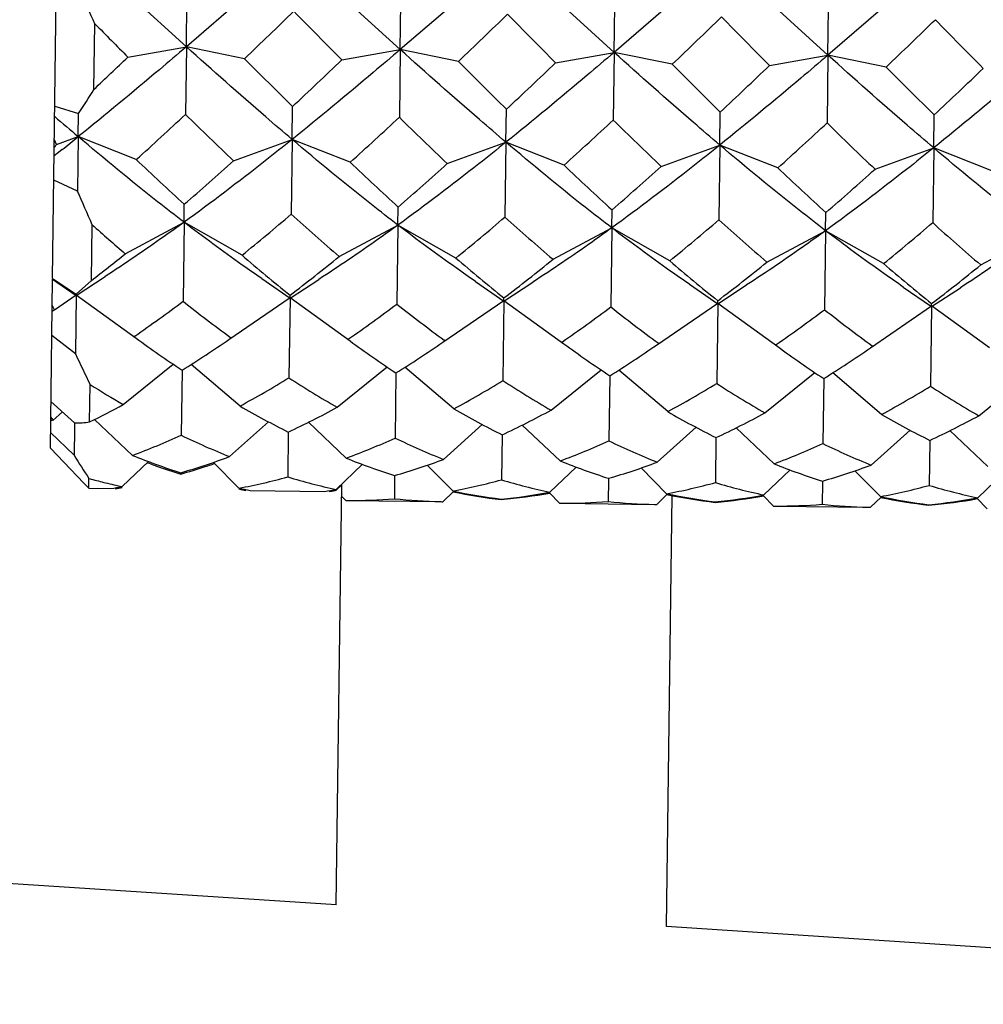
# Model space of a CAD drawing. Header units: inches. Extents: x 0 to 22, y 0 to 17.
# Tile 22 of 51: x 15.9 to 16.1, y 5.3 to 5.5. Entities that reach past the tile are written whole.
import ezdxf

# ---------------------------------------------------------------- set-up
doc = ezdxf.new("R2010")
doc.units = ezdxf.units.IN
doc.header["$LTSCALE"] = 1.21
doc.header["$MEASUREMENT"] = 0
doc.layers.get('0').update_dxf_attribs({"linetype": 'CONTINUOUS'})
doc.layers.add('02___PRT_ALL_AXES', color=7, linetype='CONTINUOUS')

msp = doc.modelspace()

# ---------------------------------------------------------------- linework, layer by layer
at = {"color": 7, "linetype": 'CONTINUOUS'}
for p, q in [((15.9051175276, 5.4430476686), (15.9068561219, 5.5758589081)), ((15.9321949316, 5.4899817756), (15.9108033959, 5.5094726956)), ((15.9540893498, 5.5089060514), (15.9321949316, 5.4899817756)), ((15.9754808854, 5.4894151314), (15.9540893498, 5.5089060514)), ((15.9973753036, 5.5083394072), (15.9754808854, 5.4894151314)), ((16.0187668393, 5.4888484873), (15.9973753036, 5.5083394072)), ((16.0406612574, 5.507772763), (16.0187668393, 5.4888484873)), ((16.0620527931, 5.4882818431), (16.0406612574, 5.507772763)), ((16.0839472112, 5.5072061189), (16.0620527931, 5.4882818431)), ((15.9321949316, 5.4899817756), (15.9323184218, 5.4994151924)), ((15.9754808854, 5.4894151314), (15.9756043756, 5.4988485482)), ((16.0187668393, 5.4888484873), (16.0188903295, 5.4982819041)), ((16.0620527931, 5.4882818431), (16.0621762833, 5.4977152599)), ((15.9134937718, 5.4813613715), (15.9136677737, 5.4946533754)), ((15.9203553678, 5.4878788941), (15.9321949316, 5.4899817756)), ((15.9321949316, 5.4899817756), (15.9320155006, 5.4762750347)), ((15.9439753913, 5.4875696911), (15.9321949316, 5.4899817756)), ((15.9636413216, 5.48731225), (15.9754808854, 5.4894151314)), ((15.9754808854, 5.4894151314), (15.9753014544, 5.4757083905)), ((15.9872613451, 5.4870030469), (15.9754808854, 5.4894151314)), ((16.0069272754, 5.4867456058), (16.0187668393, 5.4888484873)), ((16.0187668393, 5.4888484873), (16.0185874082, 5.4751417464)), ((16.0305472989, 5.4864364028), (16.0187668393, 5.4888484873)), ((16.0502132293, 5.4861789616), (16.0620527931, 5.4882818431)), ((16.0620527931, 5.4882818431), (16.061873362, 5.4745751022)), ((16.0738332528, 5.4858697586), (16.0620527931, 5.4882818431)), ((15.9055749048, 5.4779867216), (15.9103712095, 5.4764579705)), ((15.9103099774, 5.4717804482), (15.9103712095, 5.4764579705)), ((15.9535959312, 5.471213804), (15.9536832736, 5.4778858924)), ((15.996881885, 5.4706471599), (15.9969692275, 5.4773192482)), ((16.0401678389, 5.4700805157), (16.0402551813, 5.476752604)), ((16.0834537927, 5.4695138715), (16.0835411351, 5.4761859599)), ((15.9056985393, 5.4706441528), (15.9054848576, 5.4711080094)), ((15.9059121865, 5.4701793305), (15.9056985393, 5.4706441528)), ((15.9059121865, 5.4701793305), (15.9103099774, 5.4717804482)), ((15.9103099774, 5.4717804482), (15.9101652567, 5.4607252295)), ((15.9220613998, 5.4671502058), (15.9103099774, 5.4717804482)), ((15.9417273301, 5.4668927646), (15.9535959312, 5.471213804)), ((15.9535959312, 5.471213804), (15.9533976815, 5.4560695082)), ((15.9653473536, 5.4665835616), (15.9535959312, 5.471213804)), ((15.9850132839, 5.4663261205), (15.996881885, 5.4706471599)), ((15.996881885, 5.4706471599), (15.9966836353, 5.455502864)), ((16.0086333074, 5.4660169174), (15.996881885, 5.4706471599)), ((15.9062822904, 5.4685651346), (15.9054428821, 5.4679014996)), ((15.907029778, 5.4691580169), (15.9062822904, 5.4685651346)), ((16.0282992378, 5.4657594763), (16.0401678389, 5.4700805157)), ((16.0401678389, 5.4700805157), (16.0399695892, 5.4549362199)), ((16.0519192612, 5.4654502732), (16.0401678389, 5.4700805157)), ((16.0715851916, 5.4651928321), (16.0834537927, 5.4695138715)), ((16.0834537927, 5.4695138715), (16.083255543, 5.4543695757)), ((16.0952052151, 5.4648836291), (16.0834537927, 5.4695138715)), ((15.9101652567, 5.4607252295), (15.9053782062, 5.4629609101)), ((15.93172974, 5.4544457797), (15.9317775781, 5.458100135)), ((15.9750156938, 5.4538791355), (15.9750635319, 5.4575334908)), ((16.0183016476, 5.4533124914), (16.0183494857, 5.4569668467)), ((15.9198343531, 5.4480785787), (15.93172974, 5.4544457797)), ((15.93172974, 5.4544457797), (15.9315202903, 5.4384459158)), ((15.9434543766, 5.4477693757), (15.93172974, 5.4544457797)), ((16.0615876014, 5.4527458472), (16.0616354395, 5.4564002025)), ((15.9129868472, 5.4426373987), (15.9131346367, 5.4539270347)), ((15.963120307, 5.4475119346), (15.9750156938, 5.4538791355)), ((15.9750156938, 5.4538791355), (15.9748062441, 5.4378792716)), ((15.9867403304, 5.4472027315), (15.9750156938, 5.4538791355)), ((16.0064062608, 5.4469452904), (16.0183016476, 5.4533124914)), ((16.0183016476, 5.4533124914), (16.0180921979, 5.4373126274)), ((16.0300262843, 5.4466360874), (16.0183016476, 5.4533124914)), ((16.0496922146, 5.4463786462), (16.0615876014, 5.4527458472)), ((16.0615876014, 5.4527458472), (16.0613781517, 5.4367459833)), ((16.0733122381, 5.4460694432), (16.0615876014, 5.4527458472)), ((16.0929781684, 5.445812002), (16.1048735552, 5.452179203)), ((15.9047428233, 5.414424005), (15.9051162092, 5.4429469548)), ((15.9051161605, 5.442943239), (15.9098891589, 5.4396341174)), ((15.9051175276, 5.4430476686), (15.9098923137, 5.439875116)), ((15.9098891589, 5.4396341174), (15.9157301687, 5.4434545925)), ((15.9098923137, 5.439875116), (15.9129868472, 5.4426373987)), ((15.9474361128, 5.443039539), (15.9531751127, 5.4390674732)), ((15.9531751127, 5.4390674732), (15.9590161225, 5.4428879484)), ((15.9907220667, 5.4424728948), (15.9964610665, 5.438500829)), ((15.9964610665, 5.438500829), (16.0023020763, 5.4423213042)), ((16.0340080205, 5.4419062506), (16.0397470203, 5.4379341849)), ((16.0397470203, 5.4379341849), (16.0455880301, 5.44175466)), ((16.0772939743, 5.4413396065), (16.0830329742, 5.4373675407)), ((16.0830329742, 5.4373675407), (16.088873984, 5.4411880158)), ((15.9054744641, 5.4367417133), (15.9098908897, 5.4397663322)), ((15.9098908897, 5.4397663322), (15.909734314, 5.4278055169)), ((15.9098891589, 5.4396341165), (15.9098906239, 5.4397460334)), ((15.9098908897, 5.4397663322), (15.9220306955, 5.4309748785)), ((15.9408110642, 5.43072903), (15.9531768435, 5.439199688)), ((15.9531768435, 5.439199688), (15.9529642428, 5.4229591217)), ((15.9531751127, 5.4390674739), (15.9531772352, 5.4392296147)), ((15.9531768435, 5.439199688), (15.9653166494, 5.4304082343)), ((15.9531772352, 5.4392296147), (15.9531833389, 5.4396958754)), ((15.984097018, 5.4301623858), (15.9964627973, 5.4386330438)), ((15.9964627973, 5.4386330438), (15.9962501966, 5.4223924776)), ((15.9964610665, 5.4385008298), (15.9964631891, 5.4386629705)), ((15.9964627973, 5.4386330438), (16.0086026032, 5.4298415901)), ((15.9964631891, 5.4386629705), (15.9964692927, 5.4391292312)), ((16.0397491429, 5.4380963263), (16.0397552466, 5.4385625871)), ((15.9054744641, 5.4367417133), (15.9050467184, 5.4376385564)), ((16.0273829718, 5.4295957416), (16.0397487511, 5.4380663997)), ((16.0397487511, 5.4380663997), (16.0395361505, 5.4218258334)), ((16.0397470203, 5.4379341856), (16.0397491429, 5.4380963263)), ((16.0397487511, 5.4380663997), (16.051888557, 5.4292749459)), ((16.0706689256, 5.4290290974), (16.0830347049, 5.4374997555)), ((16.0830347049, 5.4374997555), (16.0828221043, 5.4212591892)), ((16.0830329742, 5.4373675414), (16.0830350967, 5.4375296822)), ((16.0947358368, 5.4290278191), (16.0830347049, 5.4374997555)), ((16.0830350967, 5.4375296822), (16.0830412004, 5.4379959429)), ((15.909734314, 5.4278055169), (15.9049666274, 5.4315204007)), ((15.9217343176, 5.4313927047), (15.9215920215, 5.4312943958)), ((15.9412579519, 5.4310369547), (15.9411182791, 5.4311389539)), ((15.9650202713, 5.4308260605), (15.9648779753, 5.4307277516)), ((15.9845439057, 5.4304703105), (15.9844042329, 5.4305723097)), ((16.0083062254, 5.4302594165), (16.0081639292, 5.4301611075)), ((16.0276901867, 5.4300056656), (16.0278298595, 5.4299036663)), ((16.0515921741, 5.4296927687), (16.051449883, 5.4295944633)), ((16.0709761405, 5.4294390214), (16.0711158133, 5.4293370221)), ((15.9194346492, 5.4175451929), (15.9295545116, 5.4257157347)), ((15.9430546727, 5.4172359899), (15.9331521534, 5.4256686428)), ((15.962720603, 5.4169785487), (15.9728404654, 5.4251490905)), ((15.9863406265, 5.4166693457), (15.9764381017, 5.4251020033)), ((16.0060065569, 5.4164119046), (16.0161264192, 5.4245824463)), ((16.0296265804, 5.4161027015), (16.0197240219, 5.4245353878)), ((15.9313376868, 5.4244968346), (15.93116528, 5.4113266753)), ((15.9746236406, 5.4239301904), (15.9744512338, 5.4107600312)), ((16.0179095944, 5.4233635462), (16.0177371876, 5.410193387)), ((16.0492925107, 5.4158452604), (16.0594123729, 5.424015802)), ((16.0611955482, 5.4227969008), (16.0610231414, 5.4096267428)), ((16.0729125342, 5.4155360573), (16.0630100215, 5.4239687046)), ((16.0925784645, 5.4152786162), (16.1026983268, 5.4234491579)), ((15.9126122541, 5.4140222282), (15.9127113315, 5.4215907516)), ((15.9047918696, 5.4181706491), (15.9095513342, 5.4138276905)), ((15.9051810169, 5.4143252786), (15.9071084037, 5.4160568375)), ((15.9046678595, 5.4086975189), (15.9047417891, 5.4143449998)), ((15.9095376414, 5.4127816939), (15.9094653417, 5.4072587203)), ((15.9095511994, 5.4138173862), (15.9095376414, 5.4127816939)), ((15.9212773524, 5.407256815), (15.9136045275, 5.4145218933)), ((15.9409432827, 5.4069993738), (15.9488069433, 5.4140640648)), ((15.9645633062, 5.4066901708), (15.9568872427, 5.4139583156)), ((15.9842292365, 5.4064327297), (15.9920928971, 5.4134974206)), ((16.00784926, 5.4061235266), (16.0001732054, 5.413391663)), ((16.0275151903, 5.4058660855), (16.0353788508, 5.4129307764)), ((16.0511352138, 5.4055568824), (16.0434591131, 5.4128250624)), ((15.9094653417, 5.4072587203), (15.904709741, 5.4118968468)), ((15.9528204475, 5.4119745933), (15.9527013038, 5.4028732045)), ((15.9961064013, 5.4114079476), (15.9959872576, 5.4023065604)), ((16.0393923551, 5.4108413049), (16.0392732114, 5.4017399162)), ((16.0708011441, 5.4052994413), (16.0786648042, 5.4123641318)), ((16.0944211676, 5.4049902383), (16.0867451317, 5.4122583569)), ((15.9046678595, 5.4086975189), (15.9114569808, 5.4016042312)), ((16.0826783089, 5.4102746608), (16.0825591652, 5.401173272)), ((15.9192171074, 5.4009271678), (15.9245447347, 5.4060132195)), ((15.9428371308, 5.4006179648), (15.9376444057, 5.4058417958)), ((15.9625030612, 5.4003605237), (15.9678306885, 5.4054465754)), ((15.9861230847, 5.4000513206), (15.9809304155, 5.4052750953)), ((16.005789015, 5.3997938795), (16.0111166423, 5.4048799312)), ((16.0294090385, 5.3994846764), (16.024216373, 5.4047084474)), ((15.9310657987, 5.4037272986), (15.9310624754, 5.4034734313)), ((15.9743475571, 5.4028401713), (15.9742904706, 5.3984793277)), ((15.974351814, 5.4031653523), (15.9743475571, 5.4028401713)), ((16.0176377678, 5.4025987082), (16.017633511, 5.4022735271)), ((16.0490749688, 5.3992272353), (16.0544025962, 5.4043132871)), ((16.0726949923, 5.3989180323), (16.0675022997, 5.4041418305)), ((16.0923609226, 5.3986605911), (16.0976885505, 5.4037466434)), ((15.9114569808, 5.4016042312), (15.9124363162, 5.4005823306)), ((15.9124363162, 5.4005823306), (15.9124623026, 5.4025674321)), ((15.9625008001, 5.400187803), (15.9636307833, 5.4012682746)), ((15.962517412, 5.3162178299), (15.9636330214, 5.4014392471)), ((16.017633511, 5.4022735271), (16.0175764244, 5.3979126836)), ((16.0609194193, 5.4017034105), (16.0608623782, 5.3973460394)), ((16.0609237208, 5.4020320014), (16.0609194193, 5.4017034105)), ((15.9124363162, 5.4005823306), (15.9169152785, 5.4005236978)), ((15.9451276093, 5.4001543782), (15.9602012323, 5.3999570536)), ((15.9644512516, 5.3981303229), (15.9636011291, 5.399002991)), ((15.984117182, 5.3978728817), (15.9862352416, 5.3999361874)), ((16.0077372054, 5.3975636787), (16.0056738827, 5.3996817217)), ((16.0274031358, 5.3973062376), (16.0295211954, 5.3993695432)), ((16.0293948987, 5.3118344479), (16.0305373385, 5.3991054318)), ((16.0510231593, 5.3969970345), (16.0489598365, 5.3991150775)), ((16.0706890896, 5.3967395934), (16.0728071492, 5.3988028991)), ((15.9644512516, 5.3981303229), (15.9648939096, 5.3981236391)), ((15.9836742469, 5.397877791), (15.984117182, 5.3978728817)), ((16.0077372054, 5.3975636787), (16.0081798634, 5.397556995)), ((16.0269612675, 5.3973111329), (16.0274031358, 5.3973062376)), ((16.0510231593, 5.3969970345), (16.0514658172, 5.3969903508)), ((16.0702454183, 5.3967445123), (16.0706890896, 5.3967395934)), ((16.0943091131, 5.3964303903), (16.0922457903, 5.3985484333)), ((15.962517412, 5.3162178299), (15.8641681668, 5.32266398)), ((16.2693670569, 5.2961058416), (16.0293948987, 5.3118344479))]:
    msp.add_line(p, q, dxfattribs=at)
for centre, radius, start, end in [((15.5695730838, 5.3373752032), 0.3783352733, 24.5641057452, 25.6264761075), ((14.5044371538, 6.9920410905), 2.0822354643, 313.7364874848, 314.1170218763), ((17.4420687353, 6.9535853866), 2.0822354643, 224.3829781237, 224.7635125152), ((14.5477231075, 6.9914744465), 2.0822354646, 313.7364874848, 314.1170218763), ((17.4853546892, 6.9530187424), 2.0822354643, 224.3829781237, 224.7635125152), ((17.2688668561, 6.8257830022), 1.8995974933, 224.4866446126, 224.7737673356), ((14.5910090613, 6.9909078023), 2.0822354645, 313.7364874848, 314.1170218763), ((17.5286406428, 6.9524520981), 2.082235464, 224.3829781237, 224.7635125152), ((14.6342950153, 6.990341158), 2.0822354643, 313.7364874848, 314.1170218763), ((17.5719265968, 6.951885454), 2.0822354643, 224.3829781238, 224.7635125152), ((14.9820302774, 6.4688694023), 1.3574963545, 313.32712323, 313.7265534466), ((16.8189845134, 6.3550470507), 1.2321355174, 224.7523449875, 225.3899727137), ((15.1116399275, 6.3773974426), 1.2321355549, 313.1100272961, 313.7476550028), ((16.8622704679, 6.3544804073), 1.2321355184, 224.7523449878, 225.3899727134), ((15.1549258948, 6.3768307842), 1.2321355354, 313.110027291, 313.7476550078), ((16.9055564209, 6.3539137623), 1.2321355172, 224.7523449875, 225.3899727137), ((15.1982117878, 6.3762642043), 1.2321356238, 313.1100273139, 313.747654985), ((16.9488423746, 6.353347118), 1.2321355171, 224.7523449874, 225.3899727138), ((15.2414977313, 6.375697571), 1.2321356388, 313.1100273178, 313.7476549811), ((15.7848356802, 5.5598469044), 0.1507079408, 326.4052794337, 328.6154792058), ((16.4016162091, 6.0506829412), 0.7592824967, 229.2061441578, 229.6792116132), ((15.3408838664, 6.1111374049), 0.8674599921, 312.0652265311, 312.9571476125), ((16.510739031, 6.0656090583), 0.8259754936, 225.5204535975, 226.4571722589), ((15.3841696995, 6.1105708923), 0.8674601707, 312.065226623, 312.9571475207), ((16.5828492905, 6.0948791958), 0.8674600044, 225.5428523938, 226.4347734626), ((15.4274557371, 6.1100041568), 0.8674600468, 312.0652265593, 312.9571475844), ((16.626135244, 6.0943125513), 0.8674600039, 225.5428523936, 226.4347734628), ((15.4707417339, 6.1094374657), 0.8674599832, 312.0652265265, 312.9571476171), ((16.6694211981, 6.0937459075), 0.8674600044, 225.5428523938, 226.4347734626), ((15.4831922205, 6.0026667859), 0.6813735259, 308.464826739, 308.8179681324), ((15.8262615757, 5.5309409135), 0.1001807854, 322.2421609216, 322.6617487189), ((16.3767894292, 5.9456066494), 0.6600743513, 226.456566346, 227.6091514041), ((15.5174313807, 5.9370007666), 0.6332681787, 310.8664533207, 312.0678289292), ((16.4018039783, 5.9254237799), 0.6332682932, 226.4321711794, 227.6335465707), ((15.5607172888, 5.9364341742), 0.6332682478, 310.8664533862, 312.0678288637), ((16.4450899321, 5.9248571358), 0.6332682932, 226.4321711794, 227.6335465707), ((15.6040032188, 5.935867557), 0.6332682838, 310.8664534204, 312.0678288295), ((16.4883758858, 5.9242904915), 0.6332682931, 226.4321711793, 227.6335465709), ((15.6472892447, 5.9353008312), 0.6332681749, 310.8664533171, 312.0678289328), ((15.0334895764, 5.0737549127), 0.9582829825, 23.3734259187, 23.8169735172), ((15.6289339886, 5.8346611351), 0.4986063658, 309.1090946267, 310.5975067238), ((16.2759743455, 5.8127607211), 0.4809202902, 227.8751231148, 229.4182755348), ((15.6722198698, 5.8340945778), 0.498606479, 309.1090947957, 310.5975065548), ((16.3309464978, 5.8254712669), 0.498606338, 227.9024932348, 229.3909054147), ((15.7155059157, 5.8335278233), 0.4986063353, 309.1090945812, 310.5975067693), ((16.3742324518, 5.8249046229), 0.4986063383, 227.9024932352, 229.3909054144), ((16.2241363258, 5.803434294), 0.4678433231, 228.3363854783, 229.4255444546), ((15.7587918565, 5.8329611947), 0.4986063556, 309.1090946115, 310.597506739), ((16.4175184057, 5.8243379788), 0.4986063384, 227.9024932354, 229.3909054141), ((15.6639667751, 5.7630483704), 0.4058006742, 307.8539795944, 309.0888863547), ((16.2066365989, 5.7550181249), 0.4045573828, 229.4173993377, 231.2079842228), ((15.7162495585, 5.7511470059), 0.3913303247, 307.2617520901, 309.1128643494), ((16.2414747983, 5.7442715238), 0.3913304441, 229.387135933, 231.2382476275), ((15.7595354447, 5.7505804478), 0.3913304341, 307.261752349, 309.1128640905), ((16.284760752, 5.7437048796), 0.391330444, 229.3871359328, 231.2382476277), ((15.8028214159, 5.7500137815), 0.391330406, 307.2617522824, 309.1128641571), ((16.3280467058, 5.7431382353), 0.3913304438, 229.3871359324, 231.2382476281), ((15.8461074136, 5.7494470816), 0.391330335, 307.2617521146, 309.1128643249), ((15.8887635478, 5.4645037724), 0.0324034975, 300.1353657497, 301.0451483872), ((15.7387523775, 5.6955862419), 0.3213730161, 304.7066929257, 306.857441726), ((16.1251448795, 5.6828224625), 0.3117857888, 231.6094870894, 233.8263785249), ((15.782038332, 5.6950195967), 0.3213730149, 304.7066928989, 306.8574417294), ((16.1684308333, 5.6822558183), 0.3117857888, 231.6094870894, 233.8263785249), ((15.825324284, 5.6944529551), 0.321373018, 304.7066929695, 306.8574417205), ((16.2175251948, 5.6893187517), 0.3213730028, 231.6425582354, 233.7933073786), ((15.8686102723, 5.6938862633), 0.3213729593, 304.7066916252, 306.8574418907), ((16.2608111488, 5.6887521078), 0.3213730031, 231.6425582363, 233.793307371), ((16.0790747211, 5.6468808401), 0.2669797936, 233.9688936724, 236.4019079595), ((15.7934630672, 5.6446004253), 0.2597160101, 302.0640632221, 304.5651351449), ((16.1223606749, 5.646314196), 0.2669797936, 233.9688936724, 236.4019079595), ((15.8367490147, 5.6440337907), 0.2597160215, 302.0640632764, 304.5651350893), ((16.1614986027, 5.6397825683), 0.2597160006, 233.9348648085, 236.4359368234), ((15.8800349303, 5.6434672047), 0.2597160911, 302.0640636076, 304.56513475), ((16.2047845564, 5.6392159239), 0.2597160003, 233.9348648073, 236.4359368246), ((15.9233209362, 5.6429004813), 0.2597159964, 302.0640631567, 304.5651352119), ((17.8945186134, 6.3747430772), 2.1991042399, 205.5057382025, 205.6852774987), ((15.8384271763, 5.6098386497), 0.2191864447, 298.512125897, 301.5038212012), ((16.0693291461, 5.6018418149), 0.2134005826, 236.9556127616, 240.0284401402), ((16.023835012, 5.5986577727), 0.2090483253, 237.8884496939, 240.0391723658), ((15.8817131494, 5.6092719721), 0.2191864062, 298.512125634, 301.5038214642), ((16.1126151, 5.6012751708), 0.2134005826, 236.9556127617, 240.0284401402), ((15.9249991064, 5.6087053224), 0.2191863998, 298.5121255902, 301.5038215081), ((16.1589259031, 5.6056430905), 0.2191864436, 236.9961787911, 239.9878741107), ((15.968285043, 5.608138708), 0.2191864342, 298.512125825, 301.5038212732), ((16.2022118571, 5.6050764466), 0.2191864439, 236.9961787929, 239.9878741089), ((15.8297713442, 5.5828151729), 0.1880257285, 296.1410747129, 298.480993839), ((16.0367881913, 5.5797702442), 0.1876255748, 240.0279473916, 243.414825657), ((15.8753344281, 5.5778277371), 0.1830541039, 295.0428707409, 298.5143562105), ((16.0800741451, 5.5792036), 0.1876255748, 240.0279473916, 243.414825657), ((16.2686643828, 5.6290843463), 0.4221867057, 210.461225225, 210.576123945), ((15.918620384, 5.5772610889), 0.1830540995, 295.0428706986, 298.5143562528), ((16.121193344, 5.5746092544), 0.183054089, 239.985643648, 243.4571294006), ((15.9619063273, 5.5766944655), 0.1830541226, 295.0428709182, 298.5143560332), ((16.1644792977, 5.57404261), 0.1830540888, 239.9856436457, 243.4571294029), ((16.0051922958, 5.5761277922), 0.1830540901, 295.0428706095, 298.5143563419), ((15.9101932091, 5.437591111), 0.0237996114, 256.7611157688, 257.302373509), ((15.9101446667, 5.4373756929), 0.0235787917, 257.3023857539, 257.8475639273), ((15.9097699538, 5.4345658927), 0.0207393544, 269.3960173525, 277.8770996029), ((15.8659219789, 5.5557919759), 0.1585147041, 290.43917781, 294.3048481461), ((15.9987982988, 5.5509398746), 0.1551324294, 244.1529946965, 248.1029793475), ((15.9092079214, 5.5552253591), 0.1585147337, 290.4391781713, 294.3048477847), ((16.0420842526, 5.5503732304), 0.1551324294, 244.1529946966, 248.1029793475), ((15.9524938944, 5.5546586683), 0.1585146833, 290.4391775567, 294.3048483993), ((16.0853702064, 5.5498065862), 0.1551324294, 244.1529946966, 248.1029793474), ((15.9957798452, 5.5540920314), 0.1585146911, 290.4391776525, 294.3048483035), ((16.1300257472, 5.5523346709), 0.1585147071, 244.1951518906, 248.0608221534), ((16.1190333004, 5.5378352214), 0.2469189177, 211.9259909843, 213.2177692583), ((15.9727558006, 5.5350851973), 0.137804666, 248.0645985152, 252.3904559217), ((15.8928286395, 5.536131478), 0.1378046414, 286.1095436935, 290.4354018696), ((16.016905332, 5.5369208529), 0.1403556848, 248.1039287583, 252.3511256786), ((15.9724911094, 5.5366825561), 0.1395060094, 249.7941854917, 250.3737182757), ((15.9719949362, 5.5352955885), 0.1380329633, 250.374335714, 250.6094062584), ((15.9707087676, 5.5315765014), 0.134097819, 250.600199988, 252.8033599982), ((15.8947829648, 5.5325709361), 0.1340983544, 285.6966429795, 287.9001299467), ((15.8935945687, 5.5363224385), 0.1380335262, 287.890920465, 288.1256689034), ((15.8931350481, 5.5377213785), 0.1395060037, 288.1262866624, 288.7058176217), ((15.9361145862, 5.5355648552), 0.137804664, 286.1095440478, 290.4354015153), ((16.0601912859, 5.5363542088), 0.1403556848, 248.1039287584, 252.3511256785), ((15.9794005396, 5.5349982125), 0.1378046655, 286.1095440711, 290.435401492), ((16.102613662, 5.5333852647), 0.1378046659, 248.0645985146, 252.3904559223), ((16.0226864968, 5.5344315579), 0.1378046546, 286.1095438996, 290.4354016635), ((15.9195463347, 5.5249489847), 0.1264980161, 282.8905772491, 285.1946297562), ((15.9890406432, 5.5240398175), 0.1264985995, 253.3053737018, 255.6089172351), ((15.945506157, 5.5236666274), 0.1255265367, 254.7374827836, 254.9528999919), ((15.9450507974, 5.5219499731), 0.1237505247, 254.9501594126, 256.3462635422), ((15.9443360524, 5.5190027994), 0.1207179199, 256.345720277, 257.9901602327), ((15.8976390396, 5.5172639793), 0.1183210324, 279.3761181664, 280.5077677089), ((15.8986279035, 5.5166420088), 0.1177019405, 279.3748030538, 279.7238396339), ((15.8985367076, 5.5171741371), 0.1182418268, 279.7238442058, 280.0716788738), ((15.920677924, 5.5200165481), 0.1214374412, 280.5139115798, 282.8893059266), ((15.967453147, 5.5163500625), 0.1183210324, 257.9922322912, 259.1238818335), ((15.9877802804, 5.5191386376), 0.1214379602, 255.6101816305, 257.9860849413), ((15.9632792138, 5.5226679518), 0.1247264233, 280.5533982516, 285.2029158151), ((16.0314158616, 5.5201363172), 0.1230407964, 253.2652177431, 257.9784681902), ((16.0065651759, 5.5221012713), 0.1247263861, 280.5533975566, 285.2029165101), ((16.0747018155, 5.519569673), 0.1230407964, 253.2652177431, 257.9784681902), ((16.0498511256, 5.521534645), 0.1247264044, 280.5533978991, 285.2029161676), ((16.1184066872, 5.5206371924), 0.124726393, 253.2970836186, 257.9466023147), ((15.966553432, 5.5162837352), 0.1182418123, 258.4283211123, 258.7761745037), ((15.9664483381, 5.5157541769), 0.1177019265, 258.7761791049, 259.1251969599), ((15.9409249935, 5.5166973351), 0.1183210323, 279.3761181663, 280.507767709), ((15.9419138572, 5.516075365), 0.117701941, 279.3748030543, 279.7238401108), ((15.9418226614, 5.5166074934), 0.1182418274, 279.7238446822, 280.0716788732), ((16.0091906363, 5.5122232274), 0.1146888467, 258.3957069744, 263.362894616), ((16.0103292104, 5.5137524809), 0.1162492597, 257.9815847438, 262.8878100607), ((15.9855349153, 5.5135085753), 0.1156740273, 275.1582709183, 280.0831274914), ((15.9847136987, 5.513058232), 0.1152084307, 275.5900140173, 280.5405911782), ((16.0524765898, 5.5116565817), 0.1146888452, 258.3957069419, 263.3628946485), ((16.0536151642, 5.5131858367), 0.1162492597, 257.9815847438, 262.8878100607), ((16.0288208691, 5.5129419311), 0.1156740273, 275.1582709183, 280.0831274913), ((16.0279996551, 5.5124915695), 0.1152084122, 275.590013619, 280.5405915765), ((16.0957625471, 5.5110899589), 0.1146888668, 258.3957074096, 263.3628941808), ((16.0967280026, 5.5115918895), 0.1152084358, 257.959408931, 262.9099858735), ((16.0712856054, 5.5119249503), 0.1152084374, 275.590014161, 280.5405910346), ((15.9654514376, 5.508353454), 0.1102276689, 269.4801012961, 269.7100232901), ((15.9654397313, 5.5091104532), 0.1109846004, 269.7180444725, 274.5740495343), ((15.9860341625, 5.5088408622), 0.1109846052, 263.9259505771, 268.7819558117), ((15.9860026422, 5.508084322), 0.110227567, 268.7899768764, 269.0198986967), ((16.0087373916, 5.5077868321), 0.1102276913, 269.4801012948, 269.7100233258), ((16.0087256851, 5.508543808), 0.1109845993, 269.718044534, 274.5740495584), ((16.0293201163, 5.508274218), 0.1109846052, 263.9259505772, 268.7819558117), ((16.029288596, 5.5075176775), 0.1102275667, 268.789976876, 269.0198986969), ((16.0520233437, 5.5072199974), 0.1102275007, 269.4801013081, 269.7100230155), ((16.0520116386, 5.5079771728), 0.1109846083, 269.7180440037, 274.5740493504), ((16.0726060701, 5.5077075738), 0.1109846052, 263.9259505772, 268.7819558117), ((16.0725745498, 5.5069510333), 0.1102275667, 268.789976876, 269.0198986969), ((16.0721068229, 5.512375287), 0.1156740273, 275.1582709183, 280.0831274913)]:
    msp.add_arc(centre, radius, start, end, dxfattribs=at)
for points, knots in [([(15.9321949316, 5.4899817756), (15.9303748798, 5.4884283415), (15.92314328, 5.4822856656), (15.9158386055, 5.476228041), (15.9103099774, 5.4717804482)], [0, 0, 0, 0, 0.2521871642, 1, 1, 1, 1]), ([(15.9535959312, 5.471213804), (15.951804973, 5.4727334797), (15.9446005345, 5.4789083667), (15.9375022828, 5.4852061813), (15.9321949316, 5.4899817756)], [0, 0, 0, 0, 0.2475450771, 1, 1, 1, 1]), ([(15.9754808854, 5.4894151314), (15.9736608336, 5.4878616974), (15.9664292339, 5.4817190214), (15.9591245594, 5.4756613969), (15.9535959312, 5.471213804)], [0, 0, 0, 0, 0.2521871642, 1, 1, 1, 1]), ([(15.996881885, 5.4706471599), (15.9950909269, 5.4721668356), (15.9878864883, 5.4783417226), (15.9807882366, 5.4846395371), (15.9754808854, 5.4894151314)], [0, 0, 0, 0, 0.2475450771, 1, 1, 1, 1]), ([(16.0187668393, 5.4888484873), (16.0169467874, 5.4872950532), (16.0097151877, 5.4811523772), (16.0024105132, 5.4750947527), (15.996881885, 5.4706471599)], [0, 0, 0, 0, 0.2521871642, 1, 1, 1, 1]), ([(16.0401678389, 5.4700805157), (16.0383768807, 5.4716001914), (16.0311724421, 5.4777750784), (16.0240741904, 5.484072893), (16.0187668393, 5.4888484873)], [0, 0, 0, 0, 0.2475450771, 1, 1, 1, 1]), ([(16.0620527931, 5.4882818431), (16.0602327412, 5.486728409), (16.0530011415, 5.480585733), (16.045696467, 5.4745281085), (16.0401678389, 5.4700805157)], [0, 0, 0, 0, 0.2521871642, 1, 1, 1, 1]), ([(16.0834537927, 5.4695138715), (16.0816628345, 5.4710335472), (16.0744583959, 5.4772084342), (16.0673601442, 5.4835062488), (16.0620527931, 5.4882818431)], [0, 0, 0, 0, 0.2475450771, 1, 1, 1, 1]), ([(16.1053387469, 5.4877151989), (16.103518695, 5.4861617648), (16.0962870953, 5.4800190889), (16.0889824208, 5.4739614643), (16.0834537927, 5.4695138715)], [0, 0, 0, 0, 0.2521871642, 1, 1, 1, 1]), ([(15.93172974, 5.4544457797), (15.9299337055, 5.4558195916), (15.922681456, 5.4614576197), (15.9155898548, 5.4673003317), (15.9103099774, 5.4717804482)], [0, 0, 0, 0, 0.2461668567, 1, 1, 1, 1]), ([(15.9535959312, 5.471213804), (15.9517806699, 5.4697534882), (15.9445953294, 5.4640311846), (15.9372823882, 5.4584671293), (15.93172974, 5.4544457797)], [0, 0, 0, 0, 0.2536290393, 1, 1, 1, 1]), ([(15.9750156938, 5.4538791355), (15.9732196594, 5.4552529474), (15.9659674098, 5.4608909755), (15.9588758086, 5.4667336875), (15.9535959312, 5.471213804)], [0, 0, 0, 0, 0.2461668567, 1, 1, 1, 1]), ([(15.996881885, 5.4706471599), (15.9950666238, 5.4691868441), (15.9878812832, 5.4634645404), (15.980568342, 5.4579004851), (15.9750156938, 5.4538791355)], [0, 0, 0, 0, 0.2536290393, 1, 1, 1, 1]), ([(16.0183016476, 5.4533124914), (16.0165056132, 5.4546863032), (16.0092533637, 5.4603243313), (16.0021617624, 5.4661670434), (15.996881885, 5.4706471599)], [0, 0, 0, 0, 0.2461668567, 1, 1, 1, 1]), ([(16.0401678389, 5.4700805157), (16.0383525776, 5.4686201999), (16.031167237, 5.4628978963), (16.0238542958, 5.457333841), (16.0183016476, 5.4533124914)], [0, 0, 0, 0, 0.2536290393, 1, 1, 1, 1]), ([(16.0615876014, 5.4527458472), (16.059791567, 5.4541196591), (16.0525393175, 5.4597576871), (16.0454477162, 5.4656003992), (16.0401678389, 5.4700805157)], [0, 0, 0, 0, 0.2461668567, 1, 1, 1, 1]), ([(16.0834537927, 5.4695138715), (16.0816385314, 5.4680535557), (16.0744531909, 5.4623312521), (16.0671402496, 5.4567671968), (16.0615876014, 5.4527458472)], [0, 0, 0, 0, 0.2536290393, 1, 1, 1, 1]), ([(16.1048735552, 5.452179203), (16.1030775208, 5.4535530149), (16.0958252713, 5.459191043), (16.08873367, 5.465033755), (16.0834537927, 5.4695138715)], [0, 0, 0, 0, 0.2461668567, 1, 1, 1, 1]), ([(15.93172974, 5.4544457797), (15.930401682, 5.4534839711), (15.9251394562, 5.4497183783), (15.9197857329, 5.4460797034), (15.915730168, 5.4434546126)], [0, 0, 0, 0, 0.2534101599, 1, 1, 1, 1]), ([(15.9474361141, 5.443039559), (15.9461200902, 5.4439411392), (15.9408090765, 5.4476379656), (15.9356023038, 5.4514836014), (15.93172974, 5.4544457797)], [0, 0, 0, 0, 0.2465274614, 1, 1, 1, 1]), ([(15.9750156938, 5.4538791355), (15.9736876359, 5.4529173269), (15.96842541, 5.4491517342), (15.9630716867, 5.4455130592), (15.9590161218, 5.4428879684)], [0, 0, 0, 0, 0.2534101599, 1, 1, 1, 1]), ([(15.9907220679, 5.4424729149), (15.9894060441, 5.4433744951), (15.9840950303, 5.4470713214), (15.9788882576, 5.4509169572), (15.9750156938, 5.4538791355)], [0, 0, 0, 0, 0.2465274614, 1, 1, 1, 1]), ([(16.0183016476, 5.4533124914), (16.0169735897, 5.4523506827), (16.0117113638, 5.44858509), (16.0063576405, 5.444946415), (16.0023020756, 5.4423213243)], [0, 0, 0, 0, 0.2534101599, 1, 1, 1, 1]), ([(16.0340080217, 5.4419062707), (16.0326919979, 5.4428078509), (16.0273809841, 5.4465046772), (16.0221742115, 5.4503503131), (16.0183016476, 5.4533124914)], [0, 0, 0, 0, 0.2465274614, 1, 1, 1, 1]), ([(16.0615876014, 5.4527458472), (16.0602595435, 5.4517840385), (16.0549973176, 5.4480184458), (16.0496435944, 5.4443797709), (16.0455880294, 5.4417546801)], [0, 0, 0, 0, 0.2534101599, 1, 1, 1, 1]), ([(16.0772939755, 5.4413396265), (16.0759779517, 5.4422412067), (16.0706669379, 5.4459380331), (16.0654601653, 5.4497836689), (16.0615876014, 5.4527458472)], [0, 0, 0, 0, 0.2465274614, 1, 1, 1, 1]), ([(16.1048735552, 5.452179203), (16.1035454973, 5.4512173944), (16.0982832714, 5.4474518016), (16.0929295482, 5.4438131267), (16.0888739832, 5.4411880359)], [0, 0, 0, 0, 0.2534101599, 1, 1, 1, 1])]:
    msp.add_open_spline(points, degree=3, knots=knots, dxfattribs=at)
at = {"layer": '02___PRT_ALL_AXES', "color": 7, "linetype": 'CONTINUOUS'}
for p, q in [((15.9648939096, 5.3981236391), (15.9836745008, 5.3978777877)), ((16.0081798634, 5.397556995), (16.0269604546, 5.3973111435)), ((16.0514658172, 5.3969903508), (16.0702464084, 5.3967444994))]:
    msp.add_line(p, q, dxfattribs=at)

doc.saveas('drawing.dxf')
